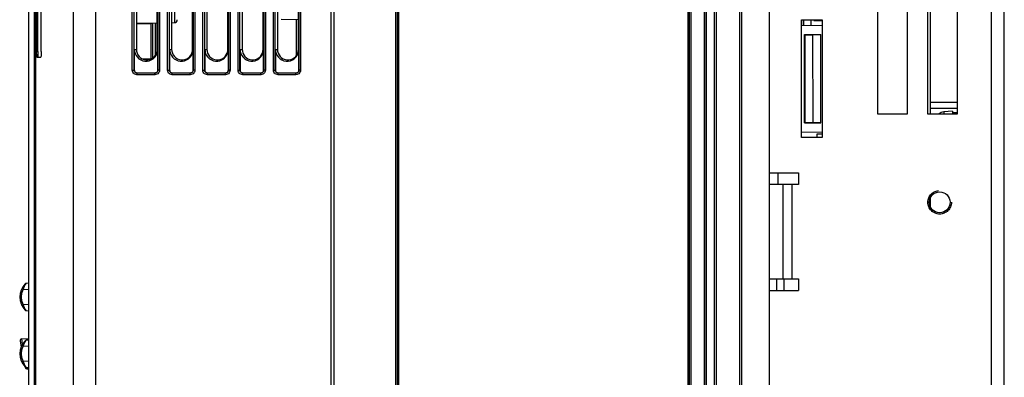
# Model space of a CAD drawing. Extents: x 28 to 410, y 33 to 287.
# Tile 34 of 63: x 154 to 196, y 207 to 222. Entities that reach past the tile are written whole.
import ezdxf

# ---------------------------------------------------------------- set-up
doc = ezdxf.new("R2010")
doc.units = 0
doc.header["$LTSCALE"] = 23.1
doc.linetypes.add('HIDDEN', pattern=[0.2, 0.1, -0.1])
doc.layers.get('0').update_dxf_attribs({"linetype": 'CONTINUOUS'})
for name, color, linetype in [('ALL_AXIS', 7, 'CONTINUOUS'), ('ALL_FEATURES', 7, 'CONTINUOUS'), ('DEFAULT_2', 8, 'HIDDEN')]:
    doc.layers.add(name, color=color, linetype=linetype)

msp = doc.modelspace()

# ---------------------------------------------------------------- linework, layer by layer
at = {"color": 7, "linetype": 'CONTINUOUS'}
for p, q in [((187.265, 221.851), (187.265, 222.086)), ((187.333, 222.086), (187.333, 221.85)), ((187.658, 221.846), (187.658, 222.086)), ((187.771, 222.086), (187.771, 222.061)), ((187.771, 222.061), (188.121, 222.061)), ((187.896, 217.236), (187.896, 217.086)), ((188.121, 217.236), (187.896, 217.236)), ((154.371, 210.894), (154.274, 210.889)), ((154.274, 209.733), (154.371, 209.728)), ((154.082, 208.529), (154.371, 208.544)), ((154.013, 208.439), (154.06, 208.199)), ((154.371, 208.481), (154.274, 208.476)), ((154.23, 207.339), (154.234, 207.317)), ((154.274, 207.321), (154.371, 207.316)), ((154.304, 207.257), (154.371, 207.253))]:
    msp.add_line(p, q, dxfattribs=at)
at = {"color": 9, "linetype": 'CONTINUOUS'}
for p, q in [((154.143, 210.632), (154.371, 210.644)), ((154.371, 209.978), (154.143, 209.99)), ((154.121, 208.324), (154.082, 208.529)), ((154.143, 208.22), (154.371, 208.232)), ((154.371, 207.566), (154.143, 207.577)), ((154.296, 207.304), (154.294, 207.32))]:
    msp.add_line(p, q, dxfattribs=at)
for points in [[(154.143, 209.99), (154.086, 210.145), (154.067, 210.311), (154.086, 210.477), (154.143, 210.632)], [(154.08, 210.666), (154.085, 210.663), (154.098, 210.655), (154.119, 210.645), (154.143, 210.632)], [(154.143, 210.632), (154.17, 210.702), (154.2, 210.769), (154.23, 210.823)], [(154.23, 210.823), (154.254, 210.861), (154.268, 210.882), (154.274, 210.889)], [(154.08, 209.956), (154.085, 209.959), (154.098, 209.967), (154.119, 209.977), (154.143, 209.99)], [(154.23, 209.799), (154.2, 209.854), (154.17, 209.92), (154.143, 209.99)], [(154.274, 209.733), (154.268, 209.74), (154.254, 209.761), (154.23, 209.799)], [(154.143, 207.577), (154.086, 207.733), (154.067, 207.899), (154.086, 208.064), (154.143, 208.22)], [(154.08, 208.253), (154.085, 208.25), (154.098, 208.243), (154.119, 208.232), (154.143, 208.22)], [(154.143, 208.22), (154.17, 208.29), (154.2, 208.356), (154.23, 208.41)], [(154.23, 208.41), (154.254, 208.448), (154.268, 208.47), (154.274, 208.476)], [(154.08, 207.544), (154.085, 207.547), (154.098, 207.554), (154.119, 207.565), (154.143, 207.577)], [(154.23, 207.387), (154.2, 207.441), (154.17, 207.507), (154.143, 207.577)], [(154.274, 207.321), (154.268, 207.328), (154.254, 207.349), (154.23, 207.387)], [(154.304, 207.257), (154.301, 207.269), (154.296, 207.304)]]:
    msp.add_lwpolyline(points, dxfattribs=at)
at = {"color": 7, "linetype": 'CONTINUOUS'}
msp.add_lwpolyline([(154.082, 208.529), (154.05, 208.52), (154.026, 208.499), (154.013, 208.471), (154.013, 208.439)], dxfattribs=at)
for centre, radius, start, end in [((154.785, 210.311), 0.789, 135.234, 224.766), ((154.278, 210.814), 0.075, 93, 135.234), ((154.278, 209.808), 0.075, 224.766, 267), ((154.785, 207.899), 0.789, 135.234, 224.766), ((154.278, 208.401), 0.075, 93, 135.234), ((154.278, 207.396), 0.075, 224.766, 267), ((154.308, 207.332), 0.075, 191.1864, 267)]:
    msp.add_arc(centre, radius, start, end, dxfattribs=at)
at = {"layer": 'ALL_AXIS', "color": 7, "linetype": 'CONTINUOUS'}
for p, q in [((193.671, 218.211), (193.305, 218.179)), ((193.671, 218.211), (193.671, 218.086)), ((193.671, 218.149), (193.871, 218.149))]:
    msp.add_line(p, q, dxfattribs=at)
at = {"layer": 'ALL_AXIS', "color": 9, "linetype": 'CONTINUOUS'}
msp.add_line((193.305, 218.179), (193.305, 218.086), dxfattribs=at)
at = {"layer": 'ALL_AXIS', "color": 7, "linetype": 'CONTINUOUS'}
msp.add_circle((193.121, 214.336), 0.443, dxfattribs=at)
msp.add_arc((193.34, 217.781), 0.4, 95, 128.8092, dxfattribs=at)
at = {"layer": 'ALL_FEATURES', "color": 7, "linetype": 'CONTINUOUS'}
for p, q in [((167.246, 170.211), (167.246, 243.08)), ((185.871, 243.086), (185.871, 141.086)), ((195.871, 141.636), (195.871, 242.536)), ((167.371, 144.461), (167.371, 239.711)), ((154.371, 227.765), (154.371, 183.257)), ((154.674, 226.761), (154.674, 184.261)), ((158.958, 226.086), (158.958, 220.836)), ((159.849, 220.836), (159.849, 226.086)), ((160.458, 226.086), (160.458, 220.836)), ((161.349, 220.836), (161.349, 226.086)), ((161.958, 226.086), (161.958, 220.836)), ((162.849, 220.836), (162.849, 226.086)), ((163.458, 226.086), (163.458, 220.836)), ((164.349, 220.836), (164.349, 226.086)), ((164.958, 226.086), (164.958, 220.836)), ((165.849, 220.836), (165.849, 226.086)), ((190.496, 218.086), (190.496, 225.586)), ((191.746, 225.586), (191.746, 218.086)), ((192.621, 218.086), (192.621, 225.586)), ((193.871, 225.586), (193.871, 218.086)), ((154.716, 220.749), (154.716, 224.999)), ((154.766, 220.749), (154.766, 224.999)), ((154.91, 220.749), (154.91, 224.999)), ((183.11, 224.586), (183.11, 204.336)), ((183.632, 204.336), (183.632, 224.586)), ((184.61, 224.586), (184.61, 204.336)), ((170.121, 206.211), (170.121, 223.586)), ((182.421, 205.336), (182.421, 223.586)), ((158.958, 221.943), (159.849, 221.959)), ((159.646, 221.955), (159.646, 220.465)), ((160.458, 221.969), (160.573, 221.971)), ((165.849, 222.087), (165.119, 222.106)), ((187.246, 217.086), (187.246, 222.086)), ((187.246, 222.086), (188.121, 222.086)), ((188.121, 222.086), (188.121, 217.086)), ((158.958, 221.925), (159.572, 221.935)), ((188.121, 221.84), (187.246, 221.851)), ((187.371, 217.711), (187.371, 221.461)), ((187.371, 221.461), (188.071, 221.461)), ((187.371, 221.461), (187.401, 221.455)), ((187.4, 217.717), (187.401, 221.455)), ((187.401, 221.455), (187.734, 221.455)), ((187.734, 221.455), (188.071, 221.461)), ((187.74, 217.717), (187.734, 221.455)), ((188.071, 217.711), (188.071, 221.461)), ((158.871, 220.836), (158.871, 219.961)), ((159.871, 219.961), (159.871, 220.836)), ((160.371, 220.836), (160.371, 219.961)), ((161.371, 219.961), (161.371, 220.836)), ((161.871, 220.836), (161.871, 219.961)), ((162.871, 219.961), (162.871, 220.836)), ((163.371, 220.836), (163.371, 219.961)), ((164.371, 219.961), (164.371, 220.836)), ((164.871, 220.836), (164.871, 219.961)), ((165.871, 219.961), (165.871, 220.836)), ((154.729, 220.499), (154.894, 220.499)), ((159.196, 220.443), (159.572, 220.437)), ((158.995, 219.836), (159.746, 219.836)), ((160.495, 219.836), (161.246, 219.836)), ((161.995, 219.836), (162.746, 219.836)), ((163.495, 219.836), (164.246, 219.836)), ((164.995, 219.836), (165.746, 219.836)), ((192.733, 218.586), (193.871, 218.586)), ((191.746, 218.086), (190.496, 218.086)), ((193.871, 218.086), (192.621, 218.086)), ((187.246, 217.321), (188.121, 217.332)), ((187.371, 217.711), (187.4, 217.717)), ((188.071, 217.711), (187.371, 217.711)), ((187.4, 217.717), (187.74, 217.717)), ((187.74, 217.717), (188.071, 217.711)), ((188.121, 217.086), (187.246, 217.086)), ((185.871, 215.586), (187.121, 215.586)), ((186.246, 215.586), (186.246, 215.086)), ((187.121, 215.586), (187.121, 215.086)), ((187.121, 215.086), (185.871, 215.086)), ((185.871, 211.086), (187.121, 211.086)), ((186.196, 210.586), (186.196, 211.086)), ((187.121, 211.086), (187.121, 210.586)), ((185.871, 210.586), (187.121, 210.586))]:
    msp.add_line(p, q, dxfattribs=at)
at = {"layer": 'ALL_FEATURES', "color": 9, "linetype": 'CONTINUOUS'}
for p, q in [((157.213, 239.183), (157.213, 144.989)), ((195.321, 145.886), (195.321, 238.286)), ((169.986, 147.267), (169.986, 238.155)), ((170.061, 147.342), (170.061, 238.08)), ((183.115, 238.086), (183.115, 147.342)), ((183.19, 238.161), (183.19, 147.267)), ((183.552, 147.267), (183.552, 238.155)), ((183.627, 147.342), (183.627, 238.08)), ((184.615, 238.08), (184.615, 147.342)), ((184.69, 238.155), (184.69, 147.267)), ((156.273, 234.429), (156.273, 150.243)), ((158.785, 219.956), (158.785, 234.217)), ((158.863, 219.956), (158.863, 234.217)), ((159.873, 234.217), (159.873, 219.956)), ((159.944, 234.217), (159.944, 219.956)), ((160.285, 219.956), (160.285, 234.217)), ((160.363, 219.956), (160.363, 234.217)), ((161.373, 234.217), (161.373, 219.956)), ((161.444, 234.217), (161.444, 219.956)), ((161.785, 219.956), (161.785, 234.217)), ((161.863, 219.956), (161.863, 234.217)), ((162.873, 234.217), (162.873, 219.956)), ((162.944, 234.217), (162.944, 219.956)), ((163.285, 219.956), (163.285, 234.217)), ((163.363, 219.956), (163.363, 234.217)), ((164.373, 234.217), (164.373, 219.956)), ((164.444, 234.217), (164.444, 219.956)), ((164.785, 219.956), (164.785, 234.217)), ((164.863, 219.956), (164.863, 234.217)), ((165.873, 234.217), (165.873, 219.956)), ((165.944, 234.217), (165.944, 219.956)), ((154.616, 228.015), (154.616, 183.007)), ((160.573, 223.776), (160.573, 221.971)), ((182.469, 223.635), (182.469, 205.287)), ((182.544, 223.709), (182.544, 205.213)), ((159.769, 220.584), (159.769, 221.957)), ((165.773, 220.59), (165.773, 222.089)), ((159.572, 221.935), (159.572, 220.437)), ((154.716, 220.749), (154.766, 220.749)), ((158.871, 220.836), (158.958, 220.836)), ((159.871, 220.836), (159.849, 220.836)), ((160.371, 220.836), (160.458, 220.836)), ((161.371, 220.836), (161.349, 220.836)), ((161.871, 220.836), (161.958, 220.836)), ((162.871, 220.836), (162.849, 220.836)), ((163.371, 220.836), (163.458, 220.836)), ((164.371, 220.836), (164.349, 220.836)), ((164.871, 220.836), (164.958, 220.836)), ((165.871, 220.836), (165.849, 220.836)), ((158.785, 219.956), (158.863, 219.956)), ((158.863, 219.956), (158.871, 219.961)), ((159.873, 219.956), (159.871, 219.961)), ((159.944, 219.956), (159.873, 219.956)), ((160.285, 219.956), (160.363, 219.956)), ((160.363, 219.956), (160.371, 219.961)), ((161.373, 219.956), (161.371, 219.961)), ((161.444, 219.956), (161.373, 219.956)), ((161.785, 219.956), (161.863, 219.956)), ((161.863, 219.956), (161.871, 219.961)), ((162.873, 219.956), (162.871, 219.961)), ((162.944, 219.956), (162.873, 219.956)), ((163.285, 219.956), (163.363, 219.956)), ((163.363, 219.956), (163.371, 219.961)), ((164.373, 219.956), (164.371, 219.961)), ((164.444, 219.956), (164.373, 219.956)), ((164.785, 219.956), (164.863, 219.956)), ((164.863, 219.956), (164.871, 219.961)), ((165.873, 219.956), (165.871, 219.961)), ((165.944, 219.956), (165.873, 219.956)), ((159.745, 219.756), (158.984, 219.756)), ((158.987, 219.831), (158.995, 219.836)), ((159.748, 219.831), (158.987, 219.831)), ((159.748, 219.831), (159.746, 219.836)), ((161.245, 219.756), (160.484, 219.756)), ((160.487, 219.831), (160.495, 219.836)), ((161.248, 219.831), (160.487, 219.831)), ((161.248, 219.831), (161.246, 219.836)), ((162.745, 219.756), (161.984, 219.756)), ((161.987, 219.831), (161.995, 219.836)), ((162.748, 219.831), (161.987, 219.831)), ((162.748, 219.831), (162.746, 219.836)), ((164.245, 219.756), (163.484, 219.756)), ((163.487, 219.831), (163.495, 219.836)), ((164.248, 219.831), (163.487, 219.831)), ((164.248, 219.831), (164.246, 219.836)), ((165.745, 219.756), (164.984, 219.756)), ((164.987, 219.831), (164.995, 219.836)), ((165.748, 219.831), (164.987, 219.831)), ((165.748, 219.831), (165.746, 219.836)), ((192.733, 218.336), (193.871, 218.336)), ((186.46, 211.086), (186.46, 215.086)), ((186.849, 211.086), (186.849, 215.086)), ((186.496, 211.086), (186.496, 210.586))]:
    msp.add_line(p, q, dxfattribs=at)
at = {"layer": 'ALL_FEATURES', "color": 3, "linetype": 'CONTINUOUS'}
for p, q in [((192.733, 218.086), (192.733, 225.586)), ((192.733, 214.125), (192.733, 214.547))]:
    msp.add_line(p, q, dxfattribs=at)
at = {"layer": 'ALL_FEATURES', "color": 9, "linetype": 'CONTINUOUS'}
for points in [[(159.523, 221.953), (159.523, 221.948), (159.523, 221.938), (159.523, 221.934)], [(159.523, 220.408), (159.523, 220.416), (159.523, 220.428), (159.523, 220.435), (159.523, 220.438)], [(158.984, 219.756), (158.939, 219.761), (158.898, 219.776), (158.86, 219.799), (158.829, 219.83), (158.805, 219.868), (158.79, 219.911), (158.785, 219.956)], [(158.987, 219.831), (158.959, 219.834), (158.933, 219.843), (158.91, 219.858), (158.89, 219.877), (158.875, 219.901), (158.866, 219.927), (158.863, 219.956)], [(159.944, 219.956), (159.939, 219.911), (159.924, 219.869), (159.901, 219.832), (159.87, 219.801), (159.832, 219.777), (159.79, 219.762), (159.745, 219.756)], [(159.873, 219.956), (159.87, 219.928), (159.861, 219.902), (159.846, 219.878), (159.827, 219.858), (159.803, 219.844), (159.777, 219.834), (159.748, 219.831)], [(160.484, 219.756), (160.439, 219.761), (160.398, 219.776), (160.36, 219.799), (160.329, 219.83), (160.305, 219.868), (160.29, 219.911), (160.285, 219.956)], [(160.487, 219.831), (160.459, 219.834), (160.433, 219.843), (160.41, 219.858), (160.39, 219.877), (160.375, 219.901), (160.366, 219.927), (160.363, 219.956)], [(161.444, 219.956), (161.439, 219.911), (161.424, 219.869), (161.401, 219.832), (161.37, 219.801), (161.332, 219.777), (161.29, 219.762), (161.245, 219.756)], [(161.373, 219.956), (161.37, 219.928), (161.361, 219.902), (161.346, 219.878), (161.327, 219.858), (161.303, 219.844), (161.277, 219.834), (161.248, 219.831)], [(161.984, 219.756), (161.939, 219.761), (161.898, 219.776), (161.86, 219.799), (161.829, 219.83), (161.805, 219.868), (161.79, 219.911), (161.785, 219.956)], [(161.987, 219.831), (161.959, 219.834), (161.933, 219.843), (161.91, 219.858), (161.89, 219.877), (161.875, 219.901), (161.866, 219.927), (161.863, 219.956)], [(162.944, 219.956), (162.939, 219.911), (162.924, 219.869), (162.901, 219.832), (162.87, 219.801), (162.832, 219.777), (162.79, 219.762), (162.745, 219.756)], [(162.873, 219.956), (162.87, 219.928), (162.861, 219.902), (162.846, 219.878), (162.827, 219.858), (162.803, 219.844), (162.777, 219.834), (162.748, 219.831)], [(163.484, 219.756), (163.439, 219.761), (163.398, 219.776), (163.36, 219.799), (163.329, 219.83), (163.305, 219.868), (163.29, 219.911), (163.285, 219.956)], [(163.487, 219.831), (163.459, 219.834), (163.433, 219.843), (163.41, 219.858), (163.39, 219.877), (163.375, 219.901), (163.366, 219.927), (163.363, 219.956)], [(164.444, 219.956), (164.439, 219.911), (164.424, 219.869), (164.401, 219.832), (164.37, 219.801), (164.332, 219.777), (164.29, 219.762), (164.245, 219.756)], [(164.373, 219.956), (164.37, 219.928), (164.361, 219.902), (164.346, 219.878), (164.327, 219.858), (164.303, 219.844), (164.277, 219.834), (164.248, 219.831)], [(164.984, 219.756), (164.939, 219.761), (164.898, 219.776), (164.86, 219.799), (164.829, 219.83), (164.805, 219.868), (164.79, 219.911), (164.785, 219.956)], [(164.987, 219.831), (164.959, 219.834), (164.933, 219.843), (164.91, 219.858), (164.89, 219.877), (164.875, 219.901), (164.866, 219.927), (164.863, 219.956)], [(165.944, 219.956), (165.939, 219.911), (165.924, 219.869), (165.901, 219.832), (165.87, 219.801), (165.832, 219.777), (165.79, 219.762), (165.745, 219.756)], [(165.873, 219.956), (165.87, 219.928), (165.861, 219.902), (165.846, 219.878), (165.827, 219.858), (165.803, 219.844), (165.777, 219.834), (165.748, 219.831)], [(158.984, 219.756), (158.984, 219.778), (158.984, 219.798), (158.985, 219.815), (158.986, 219.826), (158.987, 219.831)], [(159.745, 219.756), (159.745, 219.778), (159.745, 219.798), (159.746, 219.815), (159.747, 219.826), (159.748, 219.831)], [(160.484, 219.756), (160.484, 219.778), (160.484, 219.798), (160.485, 219.815), (160.486, 219.826), (160.487, 219.831)], [(161.245, 219.756), (161.245, 219.778), (161.245, 219.798), (161.246, 219.815), (161.247, 219.826), (161.248, 219.831)], [(161.984, 219.756), (161.984, 219.778), (161.984, 219.798), (161.985, 219.815), (161.986, 219.826), (161.987, 219.831)], [(162.745, 219.756), (162.745, 219.778), (162.745, 219.798), (162.746, 219.815), (162.747, 219.826), (162.748, 219.831)], [(163.484, 219.756), (163.484, 219.778), (163.484, 219.798), (163.485, 219.815), (163.486, 219.826), (163.487, 219.831)], [(164.245, 219.756), (164.245, 219.778), (164.245, 219.798), (164.246, 219.815), (164.247, 219.826), (164.248, 219.831)], [(164.984, 219.756), (164.984, 219.778), (164.984, 219.798), (164.985, 219.815), (164.986, 219.826), (164.987, 219.831)], [(165.745, 219.756), (165.745, 219.778), (165.745, 219.798), (165.746, 219.815), (165.747, 219.826), (165.748, 219.831)]]:
    msp.add_lwpolyline(points, dxfattribs=at)
at = {"layer": 'ALL_FEATURES', "color": 7, "linetype": 'CONTINUOUS'}
for points in [[(154.729, 220.499), (154.727, 220.503), (154.724, 220.518), (154.722, 220.541), (154.72, 220.572), (154.718, 220.61), (154.717, 220.653), (154.716, 220.7), (154.716, 220.749)], [(154.766, 220.749), (154.766, 220.7), (154.767, 220.653), (154.768, 220.61), (154.77, 220.572), (154.772, 220.541), (154.774, 220.518), (154.777, 220.503), (154.779, 220.499)], [(154.91, 220.749), (154.91, 220.7), (154.909, 220.653), (154.908, 220.61), (154.905, 220.572), (154.903, 220.541), (154.9, 220.518), (154.897, 220.503), (154.894, 220.499)], [(158.871, 220.836), (158.879, 220.744), (158.905, 220.656), (158.946, 220.573), (159.001, 220.499), (159.069, 220.437), (159.148, 220.389), (159.234, 220.355), (159.325, 220.338), (159.417, 220.338), (159.508, 220.355), (159.594, 220.389), (159.672, 220.437), (159.74, 220.499), (159.796, 220.573), (159.837, 220.656), (159.862, 220.744), (159.871, 220.836)], [(158.958, 220.836), (158.966, 220.754), (158.988, 220.675), (159.025, 220.602), (159.074, 220.536), (159.135, 220.481), (159.205, 220.438), (159.282, 220.408), (159.362, 220.393), (159.444, 220.393), (159.525, 220.408), (159.602, 220.438), (159.672, 220.481), (159.733, 220.536), (159.782, 220.602), (159.818, 220.675), (159.841, 220.754), (159.849, 220.836)], [(160.371, 220.836), (160.379, 220.744), (160.405, 220.656), (160.446, 220.573), (160.501, 220.499), (160.569, 220.437), (160.648, 220.389), (160.734, 220.355), (160.825, 220.338), (160.917, 220.338), (161.008, 220.355), (161.094, 220.389), (161.172, 220.437), (161.24, 220.499), (161.296, 220.573), (161.337, 220.656), (161.362, 220.744), (161.371, 220.836)], [(160.458, 220.836), (160.466, 220.754), (160.488, 220.675), (160.525, 220.602), (160.574, 220.536), (160.635, 220.481), (160.705, 220.438), (160.782, 220.408), (160.862, 220.393), (160.944, 220.393), (161.025, 220.408), (161.102, 220.438), (161.172, 220.481), (161.233, 220.536), (161.282, 220.602), (161.318, 220.675), (161.341, 220.754), (161.349, 220.836)], [(161.871, 220.836), (161.879, 220.744), (161.905, 220.656), (161.946, 220.573), (162.001, 220.499), (162.069, 220.437), (162.148, 220.389), (162.234, 220.355), (162.325, 220.338), (162.417, 220.338), (162.508, 220.355), (162.594, 220.389), (162.672, 220.437), (162.74, 220.499), (162.796, 220.573), (162.837, 220.656), (162.862, 220.744), (162.871, 220.836)], [(161.958, 220.836), (161.966, 220.754), (161.988, 220.675), (162.025, 220.602), (162.074, 220.536), (162.135, 220.481), (162.205, 220.438), (162.282, 220.408), (162.362, 220.393), (162.444, 220.393), (162.525, 220.408), (162.602, 220.438), (162.672, 220.481), (162.733, 220.536), (162.782, 220.602), (162.818, 220.675), (162.841, 220.754), (162.849, 220.836)], [(163.371, 220.836), (163.379, 220.744), (163.405, 220.656), (163.446, 220.573), (163.501, 220.499), (163.569, 220.437), (163.648, 220.389), (163.734, 220.355), (163.825, 220.338), (163.917, 220.338), (164.008, 220.355), (164.094, 220.389), (164.172, 220.437), (164.24, 220.499), (164.296, 220.573), (164.337, 220.656), (164.362, 220.744), (164.371, 220.836)], [(163.458, 220.836), (163.466, 220.754), (163.488, 220.675), (163.525, 220.602), (163.574, 220.536), (163.635, 220.481), (163.705, 220.438), (163.782, 220.408), (163.862, 220.393), (163.944, 220.393), (164.025, 220.408), (164.102, 220.438), (164.172, 220.481), (164.233, 220.536), (164.282, 220.602), (164.318, 220.675), (164.341, 220.754), (164.349, 220.836)], [(164.871, 220.836), (164.879, 220.744), (164.905, 220.656), (164.946, 220.573), (165.001, 220.499), (165.069, 220.437), (165.148, 220.389), (165.234, 220.355), (165.325, 220.338), (165.417, 220.338), (165.508, 220.355), (165.594, 220.389), (165.672, 220.437), (165.74, 220.499), (165.796, 220.573), (165.837, 220.656), (165.862, 220.744), (165.871, 220.836)], [(164.958, 220.836), (164.966, 220.754), (164.988, 220.675), (165.025, 220.602), (165.074, 220.536), (165.135, 220.481), (165.205, 220.438), (165.282, 220.408), (165.362, 220.393), (165.444, 220.393), (165.525, 220.408), (165.602, 220.438), (165.672, 220.481), (165.733, 220.536), (165.782, 220.602), (165.818, 220.675), (165.841, 220.754), (165.849, 220.836)], [(158.871, 219.961), (158.875, 219.928), (158.887, 219.898), (158.907, 219.872), (158.933, 219.853), (158.963, 219.84), (158.995, 219.836)], [(159.746, 219.836), (159.779, 219.84), (159.809, 219.853), (159.834, 219.872), (159.854, 219.898), (159.867, 219.928), (159.871, 219.961)], [(160.371, 219.961), (160.375, 219.928), (160.387, 219.898), (160.407, 219.872), (160.433, 219.853), (160.463, 219.84), (160.495, 219.836)], [(161.246, 219.836), (161.279, 219.84), (161.309, 219.853), (161.334, 219.872), (161.354, 219.898), (161.367, 219.928), (161.371, 219.961)], [(161.871, 219.961), (161.875, 219.928), (161.887, 219.898), (161.907, 219.872), (161.933, 219.853), (161.963, 219.84), (161.995, 219.836)], [(162.746, 219.836), (162.779, 219.84), (162.809, 219.853), (162.834, 219.872), (162.854, 219.898), (162.867, 219.928), (162.871, 219.961)], [(163.371, 219.961), (163.375, 219.928), (163.387, 219.898), (163.407, 219.872), (163.433, 219.853), (163.463, 219.84), (163.495, 219.836)], [(164.246, 219.836), (164.279, 219.84), (164.309, 219.853), (164.334, 219.872), (164.354, 219.898), (164.367, 219.928), (164.371, 219.961)], [(164.871, 219.961), (164.875, 219.928), (164.887, 219.898), (164.907, 219.872), (164.933, 219.853), (164.963, 219.84), (164.995, 219.836)], [(165.746, 219.836), (165.779, 219.84), (165.809, 219.853), (165.834, 219.872), (165.854, 219.898), (165.867, 219.928), (165.871, 219.961)]]:
    msp.add_lwpolyline(points, dxfattribs=at)
for centre, radius, start, end in [((159.571, 222.01), 0.075, 270.9, 312.0919), ((160.571, 222.096), 0.125, 271, 360), ((159.571, 220.362), 0.075, 73.4031, 89.1)]:
    msp.add_arc(centre, radius, start, end, dxfattribs=at)
at = {"layer": 'DEFAULT_2', "color": 8, "linetype": 'HIDDEN'}
msp.add_circle((193.121, 214.336), 0.5, dxfattribs=at)

doc.saveas('drawing.dxf')
